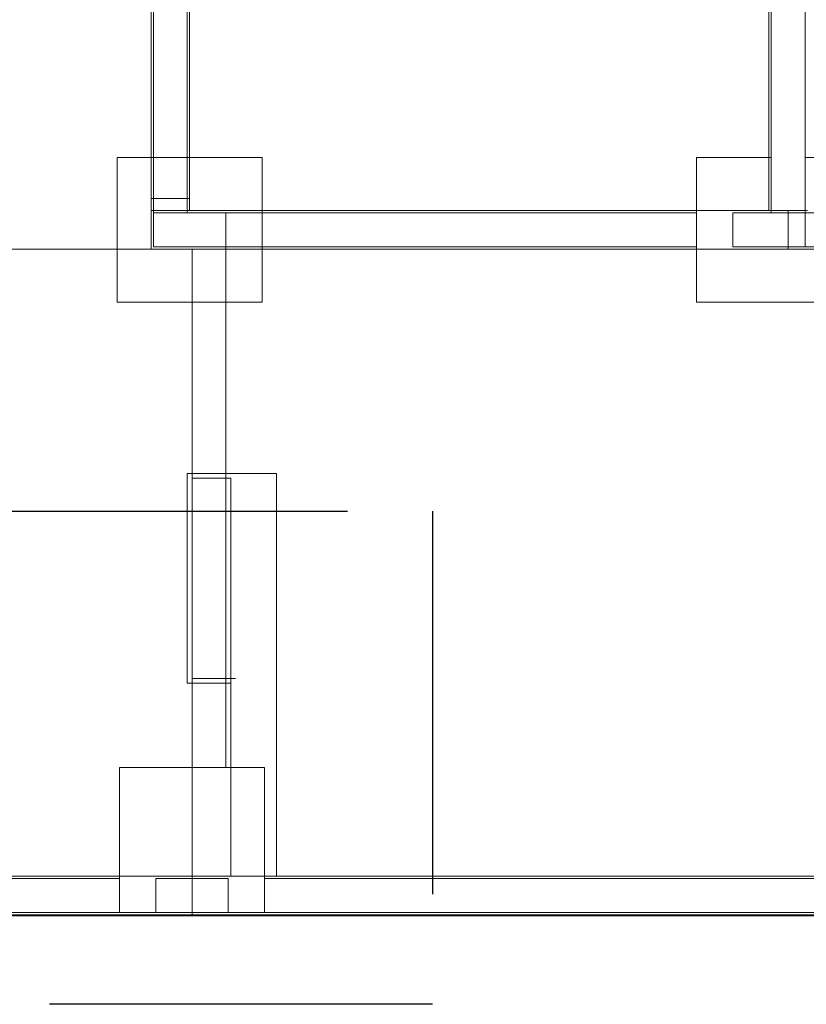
# Model space of a CAD drawing. Header units: millimetres. Extents: x 252 to 294, y 11.7 to 33.4.
# Tile 20 of 32: x 272.2 to 278.7, y 12.7 to 20.8. Entities that reach past the tile are written whole.
import ezdxf

# ---------------------------------------------------------------- set-up
doc = ezdxf.new("R2010")
doc.units = ezdxf.units.MM
doc.header["$LTSCALE"] = 10
doc.linetypes.add('HIDDEN2', pattern=[0.47625, 0.3175, -0.15875])
doc.layers.add('A-DETL', color=251, linetype='Continuous')
doc.layers.add('DI-Detalhes', color=251, linetype='HIDDEN2')
for name, color, linetype, lineweight in [('A-FLOR-OVHD', 7, 'Continuous', 5), ('I-WALL', 7, 'Continuous', 5), ('IFC-IfcFurnishingElement-Contorno', 250, 'Continuous', 5), ('IFC-IfcSpace-Contorno', 250, 'Continuous', 5), ('IFC-IfcWall-Contorno', 250, 'Continuous', 5), ('IFC-IfcWallStandardCase-Contorno', 250, 'Continuous', 5), ('IFC-Pilar-Contorno', 83, 'Continuous', 5), ('IFC-Sapata-Contorno', 253, 'Continuous', 5), ('IFC-Viga-Contorno', 66, 'Continuous', 5)]:
    doc.layers.add(name, color=color, linetype=linetype, lineweight=lineweight)

msp = doc.modelspace()

# ---------------------------------------------------------------- linework, layer by layer
at = {"layer": 'A-DETL', "color": 7, "lineweight": 5}
for p, q in [((273.8706, 19.2336), (273.2706, 19.2336)), ((273.2706, 19.2336), (273.2706, 18.9536)), ((273.8706, 18.9536), (273.8706, 19.2336)), ((278.6708, 19.2336), (278.0708, 19.2336)), ((278.0708, 19.2336), (278.0708, 18.9536)), ((278.6708, 18.9536), (278.6708, 19.2336)), ((273.2706, 18.9536), (273.8706, 18.9536)), ((278.0708, 18.9536), (278.6708, 18.9536)), ((273.8906, 13.7136), (273.2906, 13.7136)), ((273.2906, 13.7136), (273.2906, 13.4336)), ((273.8906, 13.4336), (273.8906, 13.7136)), ((273.2906, 13.4336), (273.8906, 13.4336))]:
    msp.add_line(p, q, dxfattribs=at)
at = {"layer": 'A-FLOR-OVHD', "lineweight": 5}
for p, q in [((273.5506, 15.3336), (273.5506, 17.0736)), ((273.5506, 17.0736), (274.2906, 17.0736)), ((274.2906, 17.0736), (274.2906, 13.7336)), ((273.5906, 15.3336), (273.5506, 15.3336))]:
    msp.add_line(p, q, dxfattribs=at)
at = {"layer": 'DI-Detalhes'}
msp.add_lwpolyline([(266.9401, 16.7599), (275.5841, 16.7599), (275.5841, 12.6709), (266.9401, 12.6709), (266.9401, 16.7599)], dxfattribs=at)
at = {"layer": 'I-WALL', "lineweight": 5}
for p, q in [((278.3708, 27.0936), (278.3708, 19.2536)), ((273.2506, 19.3536), (273.2506, 18.9336)), ((273.5706, 19.3536), (273.2506, 19.3536)), ((273.5706, 19.2536), (273.5706, 19.3536)), ((278.3708, 19.2536), (273.5706, 19.2536)), ((273.2506, 18.9336), (278.8108, 18.9336)), ((273.5906, 17.0336), (273.5906, 13.7336)), ((273.5906, 17.0336), (273.9106, 17.0336)), ((273.9106, 13.7336), (273.9106, 17.0336)), ((273.9106, 15.3336), (273.5906, 15.3336)), ((273.5906, 13.7336), (267.9908, 13.7336)), ((280.7108, 13.7336), (273.9106, 13.7336)), ((263.3508, 13.4136), (281.0308, 13.4136))]:
    msp.add_line(p, q, dxfattribs=at)
at = {"layer": 'IFC-IfcFurnishingElement-Contorno', "lineweight": 5}
for p, q in [((273.9506, 15.3736), (273.5905, 15.3736)), ((273.5905, 15.3736), (273.5905, 15.3336)), ((273.5905, 15.3336), (273.9106, 15.3336))]:
    msp.add_line(p, q, dxfattribs=at)
at = {"layer": 'IFC-IfcSpace-Contorno', "lineweight": 5}
for p, q in [((278.3708, 19.6986), (278.3708, 21.4936)), ((273.2506, 19.2536), (273.2506, 21.1536)), ((273.5706, 21.1536), (273.5706, 19.3614)), ((278.3708, 19.2536), (278.3708, 19.6986)), ((273.5706, 19.3614), (273.5706, 19.2536)), ((273.2506, 19.0596), (273.2506, 19.2536)), ((273.5706, 19.2536), (273.5717, 19.2536)), ((273.5717, 19.2536), (273.5906, 19.2536)), ((273.5906, 19.2536), (273.8619, 19.2536)), ((273.8619, 19.2536), (278.3708, 19.2536)), ((273.2506, 18.9336), (273.2506, 19.0596)), ((273.2506, 18.9336), (270.0508, 18.9336)), ((270.2324, 18.9336), (273.2506, 18.9336)), ((273.5906, 18.9336), (273.2506, 18.9336)), ((273.5906, 18.9336), (273.5906, 17.1414)), ((273.9947, 18.9336), (273.5906, 18.9336)), ((273.5906, 17.0736), (273.5906, 18.9336)), ((278.5308, 18.9336), (273.9947, 18.9336)), ((278.6908, 18.9336), (278.5308, 18.9336)), ((273.5906, 17.1414), (273.5906, 17.0736)), ((273.5906, 17.0736), (273.5906, 17.0336)), ((273.5906, 17.0336), (273.5906, 17.0736)), ((273.5906, 17.0336), (273.6087, 17.0336)), ((273.5906, 15.3736), (273.5906, 17.0336)), ((273.6087, 17.0336), (273.9106, 17.0336)), ((273.9106, 17.0336), (273.9106, 15.3736)), ((273.5906, 15.3336), (273.5906, 15.3736)), ((273.9106, 15.3736), (273.9106, 15.3336)), ((273.5906, 14.0287), (273.5906, 15.3336)), ((273.9106, 15.3336), (273.9106, 13.9209)), ((273.5906, 13.7336), (273.5906, 14.0287)), ((273.9106, 13.9209), (273.9106, 13.7336)), ((268.3086, 13.7336), (273.5906, 13.7336)), ((273.9106, 13.7336), (274.2965, 13.7336)), ((274.2965, 13.7336), (280.7108, 13.7336))]:
    msp.add_line(p, q, dxfattribs=at)
at = {"layer": 'IFC-IfcWall-Contorno', "lineweight": 5}
for p, q in [((273.5706, 20.2698), (273.5706, 21.3117)), ((273.2506, 21.1536), (273.2506, 20.2698)), ((273.2506, 20.2698), (273.2506, 19.3071)), ((273.5706, 19.3071), (273.5706, 20.2698)), ((273.2506, 19.3071), (273.2506, 19.2627)), ((273.5706, 19.2627), (273.5706, 19.3071)), ((273.2506, 19.2627), (273.2506, 19.2536)), ((273.2506, 19.2536), (273.2789, 19.2536)), ((273.2789, 19.2536), (273.5706, 19.2536)), ((273.5706, 19.2536), (273.5706, 19.2627)), ((273.5906, 13.7336), (269.5837, 13.7336)), ((273.5906, 13.7336), (273.5906, 13.6621)), ((273.7148, 13.7336), (273.5906, 13.7336)), ((273.5906, 13.485), (273.5906, 13.7336)), ((273.7506, 13.7336), (273.7148, 13.7336)), ((273.7647, 13.7336), (273.7506, 13.7336)), ((273.7711, 13.7336), (273.7647, 13.7336)), ((273.9106, 13.7336), (273.7711, 13.7336)), ((279.8357, 13.7336), (273.9106, 13.7336)), ((273.5906, 13.6621), (273.5906, 13.4336)), ((273.5906, 13.4336), (273.5906, 13.485)), ((263.3408, 13.4036), (281.0408, 13.4036)), ((273.5906, 13.4136), (267.9908, 13.4136)), ((269.5837, 13.4136), (273.5906, 13.4136)), ((273.5906, 13.4336), (273.5906, 13.4136)), ((273.5906, 13.4136), (273.5906, 13.4336)), ((273.5906, 13.4136), (273.7148, 13.4136)), ((281.0308, 13.4136), (273.5906, 13.4136)), ((273.7148, 13.4136), (273.7506, 13.4136)), ((273.7506, 13.4136), (280.094, 13.4136))]:
    msp.add_line(p, q, dxfattribs=at)
at = {"layer": 'IFC-IfcWallStandardCase-Contorno', "lineweight": 5}
for p, q in [((278.3708, 27.0936), (278.3708, 20.3036)), ((278.3708, 20.3036), (278.3708, 19.2536)), ((273.2506, 19.2536), (273.2506, 19.2253)), ((273.5706, 19.2536), (273.2506, 19.2536)), ((273.2506, 19.2253), (273.2506, 18.9336)), ((278.0637, 19.2536), (273.5706, 19.2536)), ((278.3708, 19.2536), (278.0637, 19.2536)), ((278.3708, 19.2536), (278.5308, 19.2536)), ((278.5308, 19.2536), (278.3708, 19.2536)), ((278.5308, 19.2536), (278.6496, 19.2536)), ((278.5308, 19.2253), (278.5308, 19.2536)), ((278.5308, 18.9336), (278.5308, 19.2253)), ((278.6496, 19.2536), (278.6908, 19.2536)), ((273.2506, 18.9336), (273.5906, 18.9336)), ((273.5906, 18.9336), (278.0637, 18.9336)), ((278.0637, 18.9336), (278.5308, 18.9336)), ((273.5906, 15.3336), (273.5906, 13.8751)), ((273.8822, 15.3336), (273.5906, 15.3336)), ((273.9106, 15.3336), (273.8822, 15.3336)), ((273.9106, 13.8751), (273.9106, 15.3336)), ((273.5906, 13.8751), (273.5906, 13.7336)), ((273.9106, 13.7336), (273.9106, 13.8751)), ((273.5906, 13.7336), (273.8822, 13.7336)), ((273.8822, 13.7336), (273.9106, 13.7336))]:
    msp.add_line(p, q, dxfattribs=at)
at = {"layer": 'IFC-Pilar-Contorno', "lineweight": 5}
for p, q in [((273.2705, 19.2336), (273.2705, 18.9896)), ((273.3478, 19.2336), (273.2705, 19.2336)), ((273.5505, 19.2336), (273.3478, 19.2336)), ((273.8705, 19.2336), (273.5505, 19.2336)), ((273.8705, 19.1975), (273.8705, 19.2336)), ((273.8705, 18.9536), (273.8705, 19.1975)), ((278.0708, 19.2336), (278.0708, 18.9896)), ((278.148, 19.2336), (278.0708, 19.2336)), ((278.3908, 19.2336), (278.148, 19.2336)), ((278.6708, 19.2336), (278.3908, 19.2336)), ((278.6708, 19.1975), (278.6708, 19.2336)), ((278.6708, 18.9536), (278.6708, 19.1975)), ((273.2705, 18.9896), (273.2705, 18.9536)), ((273.2705, 18.9536), (273.5905, 18.9536)), ((273.5905, 18.9536), (273.7933, 18.9536)), ((273.7933, 18.9536), (273.8705, 18.9536)), ((278.0708, 18.9896), (278.0708, 18.9536)), ((278.0708, 18.9536), (278.5935, 18.9536)), ((278.5935, 18.9536), (278.6708, 18.9536)), ((273.2905, 13.7136), (273.2905, 13.4696)), ((273.3678, 13.7136), (273.2905, 13.7136)), ((273.8905, 13.7136), (273.3678, 13.7136)), ((273.8905, 13.6775), (273.8905, 13.7136)), ((273.8905, 13.4336), (273.8905, 13.6775)), ((273.2905, 13.4696), (273.2905, 13.4336)), ((273.2905, 13.4336), (273.8133, 13.4336)), ((273.8133, 13.4336), (273.8905, 13.4336))]:
    msp.add_line(p, q, dxfattribs=at)
at = {"layer": 'IFC-Sapata-Contorno', "lineweight": 5}
for p, q in [((273.2705, 19.6936), (272.9705, 19.6936)), ((272.9705, 19.6936), (272.9705, 19.2336)), ((273.5505, 19.6936), (273.2705, 19.6936)), ((274.1705, 19.6936), (273.5505, 19.6936)), ((274.1705, 19.2336), (274.1705, 19.6936)), ((277.7708, 19.6936), (277.7708, 19.2336)), ((278.0708, 19.6936), (277.7708, 19.6936)), ((278.3908, 19.6936), (278.0708, 19.6936)), ((278.9708, 19.6936), (278.6708, 19.6936)), ((272.9705, 19.2336), (272.9705, 18.9536)), ((274.1705, 18.9536), (274.1705, 19.2336)), ((277.7708, 19.2336), (277.7708, 18.9536)), ((272.9705, 18.9536), (272.9705, 18.4936)), ((274.1705, 18.4936), (274.1705, 18.9536)), ((277.7708, 18.9536), (277.7708, 18.4936)), ((272.9705, 18.4936), (273.5905, 18.4936)), ((273.5905, 18.4936), (273.8705, 18.4936)), ((273.8705, 18.4936), (274.1705, 18.4936)), ((277.7708, 18.4936), (278.3908, 18.4936)), ((278.3908, 18.4936), (278.6708, 18.4936)), ((278.6708, 18.4936), (278.9708, 18.4936)), ((272.9905, 14.6336), (272.9905, 13.7136)), ((273.5905, 14.6336), (272.9905, 14.6336)), ((273.8705, 14.6336), (273.5905, 14.6336)), ((274.1905, 14.6336), (273.8705, 14.6336)), ((274.1905, 13.7136), (274.1905, 14.6336)), ((272.9905, 13.7136), (272.9905, 13.4336)), ((274.1905, 13.4336), (274.1905, 13.7136)), ((272.9905, 13.4336), (273.2905, 13.4336)), ((273.8905, 13.4336), (274.1905, 13.4336))]:
    msp.add_line(p, q, dxfattribs=at)
at = {"layer": 'IFC-Viga-Contorno', "lineweight": 5}
for p, q in [((278.3908, 21.4536), (278.3908, 19.6936)), ((278.6708, 19.6936), (278.6708, 21.4536)), ((273.2705, 21.0538), (273.2705, 19.6936)), ((273.5505, 19.6936), (273.5505, 21.0538)), ((273.2705, 19.6936), (273.2705, 19.2336)), ((273.5505, 19.2336), (273.5505, 19.6936)), ((278.3908, 19.6936), (278.3908, 19.2336)), ((278.6708, 19.2336), (278.6708, 19.6936)), ((273.2705, 19.2336), (273.5505, 19.2336)), ((273.8705, 19.2336), (273.8705, 18.9536)), ((274.1705, 19.2336), (273.8705, 19.2336)), ((277.7708, 19.2336), (274.1705, 19.2336)), ((278.3908, 19.2336), (278.6708, 19.2336)), ((278.6708, 19.2336), (278.6708, 18.9536)), ((278.9708, 19.2336), (278.6708, 19.2336)), ((273.8705, 18.9536), (273.5905, 18.9536)), ((273.8705, 18.9536), (274.1705, 18.9536)), ((273.8705, 18.4936), (273.8705, 18.9536)), ((274.1705, 18.9536), (277.7708, 18.9536)), ((278.6708, 18.9536), (278.9708, 18.9536)), ((273.5905, 18.4936), (273.5905, 14.6336)), ((273.8705, 14.6336), (273.8705, 18.4936)), ((273.5905, 14.6336), (273.8705, 14.6336)), ((272.9905, 13.7136), (268.2705, 13.7136)), ((272.9905, 13.4336), (272.9905, 13.7136)), ((274.1905, 13.7136), (274.1905, 13.4336)), ((280.1108, 13.7136), (274.1905, 13.7136)), ((268.2705, 13.4336), (272.9905, 13.4336)), ((274.1905, 13.4336), (280.1108, 13.4336))]:
    msp.add_line(p, q, dxfattribs=at)

doc.saveas('drawing.dxf')
